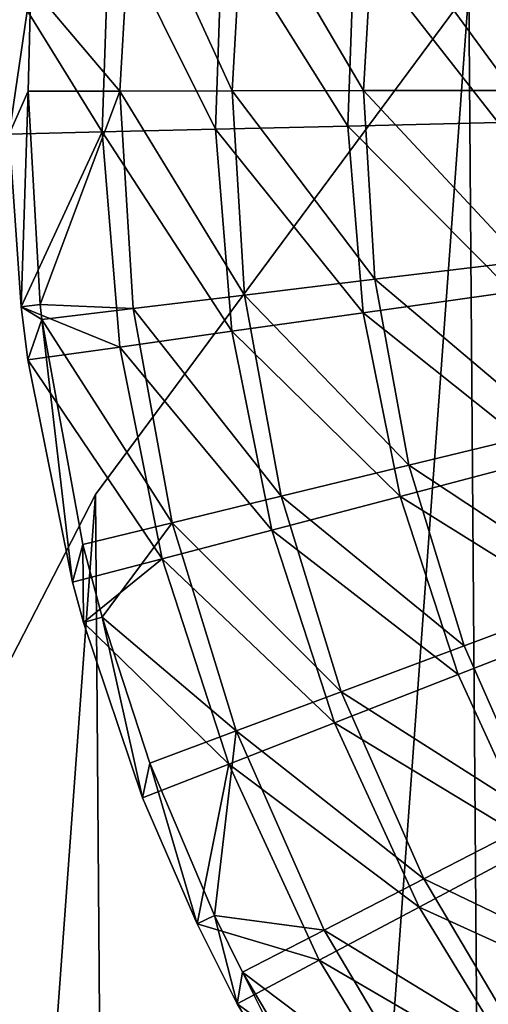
# Model space of a CAD drawing. Header units: millimetres. Extents: x 45 to 395, y 46 to 411.
# Tile 240 of 256: x 69 to 87, y 301 to 339. Entities that reach past the tile are written whole.
import ezdxf

# ---------------------------------------------------------------- set-up
doc = ezdxf.new("R2010")
doc.units = ezdxf.units.MM
doc.header["$LTSCALE"] = 25.4
doc.layers.get('0').update_dxf_attribs({"true_color": 0xff5454})

# ---------------------------------------------------------------- blocks, each defined once
blk = doc.blocks.new('HERMANOS-III-8030.STL')
at = {"color": 250, "true_color": 0x262626}
mesh = blk.add_polyface(dxfattribs=at)
corners = [(53.441, 275.985, 1288.078), (49.934, 227.99, 1288.078), (49.75, 252.129, 1288.078), (53.988, 204.192, 1288.078), (60.911, 298.94, 1288.078), (61.807, 181.354, 1288.078), (71.966, 320.4, 1288.078), (73.188, 160.065, 1288.078), (86.32, 339.809, 1288.078), (87.836, 140.878, 1288.078), (103.602, 356.663, 1288.078), (105.373, 124.288, 1288.078), (123.364, 370.527, 1288.078), (125.344, 110.727, 1288.078), (138.907, 336.004, 1288.078), (145.093, 381.042, 1288.078), (139.522, 338.368, 1288.078), (141.236, 340.109, 1288.078), (143.591, 340.759, 1288.078), (145.956, 340.145, 1288.078), (168.228, 387.934, 1288.078), (147.697, 338.431, 1288.078), (148.347, 336.076, 1288.078), (149.149, 147.911, 1288.078), (149.799, 145.556, 1288.078), (141.298, 331.934, 1288.078), (140.359, 145.484, 1288.078), (139.558, 333.649, 1288.078), (140.974, 147.848, 1288.078), (142.688, 149.589, 1288.078), (143.663, 331.32, 1288.078), (145.043, 150.239, 1288.078), (146.018, 331.97, 1288.078), (147.408, 149.625, 1288.078), (147.733, 333.711, 1288.078), (196.852, 241.18, 1288.078), (218.567, 92.435, 1288.078), (194.454, 91.279, 1288.078), (197.196, 239.932, 1288.078), (198.118, 239.024, 1288.078), (199.371, 238.699, 1288.078), (200.618, 239.043, 1288.078), (201.526, 239.965, 1288.078), (201.852, 241.218, 1288.078), (216.297, 390.239, 1288.078), (239.985, 385.59, 1288.078), (242.181, 97.443, 1288.078), (262.621, 377.203, 1288.078), (264.687, 106.175, 1288.078), (283.618, 365.292, 1288.078), (285.5, 118.404, 1288.078), (302.433, 350.168, 1288.078), (304.082, 133.814, 1288.078), (304.629, 242.001, 1288.078), (318.578, 332.222, 1288.078), (305.243, 244.366, 1288.078), (306.957, 246.107, 1288.078), (309.312, 246.757, 1288.078), (311.677, 246.143, 1288.078), (313.418, 244.428, 1288.078), (314.068, 242.073, 1288.078), (319.951, 152.004, 1288.078), (305.279, 239.646, 1288.078), (307.02, 237.932, 1288.078), (309.384, 237.317, 1288.078), (311.74, 237.968, 1288.078), (313.454, 239.709, 1288.078), (331.635, 311.918, 1288.078), (332.698, 172.505, 1288.078), (341.266, 289.782, 1288.078), (341.99, 194.785, 1288.078), (347.221, 266.388, 1288.078), (347.588, 218.266, 1288.078), (349.347, 242.342, 1288.078), (147.232, 100.545, 1288.078), (141.01, 143.128, 1288.078), (142.751, 141.414, 1288.078), (145.115, 140.8, 1288.078), (147.47, 141.45, 1288.078), (170.469, 94.006, 1288.078), (149.185, 143.191, 1288.078), (192.169, 391.027, 1288.078), (197.177, 242.432, 1288.078), (198.085, 243.354, 1288.078), (199.333, 243.699, 1288.078), (200.585, 243.373, 1288.078), (201.507, 242.465, 1288.078)]
mesh.append_faces([[corners[k] for k in face] for face in [(0, 1, 2), (72, 71, 73)]], dxfattribs={"vtx0": -1, "color": 250})
mesh.append_faces([[corners[k] for k in face] for face in [(1, 0, 3), (3, 4, 5), (5, 6, 7), (7, 8, 9), (9, 10, 11), (11, 12, 13), (14, 15, 16), (16, 15, 17), (17, 15, 18), (18, 15, 19), (19, 20, 21), (21, 20, 22), (23, 20, 24), (25, 26, 27), (26, 25, 28), (28, 25, 29), (29, 30, 31), (31, 32, 33), (33, 34, 23), (36, 45, 46), (46, 47, 48), (48, 49, 50), (50, 51, 52), (53, 54, 55), (55, 54, 56), (56, 54, 57), (57, 54, 58), (58, 54, 59), (59, 54, 60), (61, 67, 68), (68, 69, 70), (70, 71, 72), (13, 26, 74), (74, 78, 79), (79, 81, 37), (35, 44, 82), (82, 44, 83), (83, 44, 84), (84, 44, 85), (85, 44, 86), (86, 44, 43)]], dxfattribs={"vtx0": -1, "vtx1": -1, "color": 250})
mesh.append_faces([[corners[k] for k in face] for face in [(13, 12, 14), (22, 20, 23), (36, 43, 44), (52, 51, 53), (61, 60, 54), (26, 13, 14), (79, 24, 20), (37, 81, 35)]], dxfattribs={"vtx0": -1, "vtx1": -1, "vtx2": -1, "color": 250})
mesh.append_faces([[corners[k] for k in face] for face in [(3, 0, 4), (5, 4, 6), (7, 6, 8), (9, 8, 10), (11, 10, 12), (14, 12, 15), (19, 15, 20), (29, 25, 30), (31, 30, 32), (33, 32, 34), (23, 34, 22), (35, 36, 37), (36, 35, 38), (36, 38, 39), (36, 39, 40), (36, 40, 41), (36, 41, 42), (36, 42, 43), (36, 44, 45), (46, 45, 47), (48, 47, 49), (50, 49, 51), (53, 51, 54), (53, 61, 52), (61, 53, 62), (61, 62, 63), (61, 63, 64), (61, 64, 65), (61, 65, 66), (61, 66, 60), (61, 54, 67), (68, 67, 69), (70, 69, 71), (26, 14, 27), (74, 26, 75), (74, 75, 76), (74, 76, 77), (74, 77, 78), (79, 78, 80), (79, 80, 24), (79, 20, 81), (35, 81, 44)]], dxfattribs={"vtx0": -1, "vtx2": -1, "color": 250})
mesh = blk.add_polyface(dxfattribs=at)
corners = [(140.359, 145.484, 1288.878), (141.298, 331.934, 1288.878), (139.558, 333.649, 1288.878), (140.974, 147.848, 1288.878), (142.688, 149.589, 1288.878), (143.663, 331.32, 1288.878), (145.043, 150.239, 1288.878), (146.018, 331.97, 1288.878), (147.408, 149.625, 1288.878), (147.733, 333.711, 1288.878), (149.149, 147.911, 1288.878), (148.347, 336.076, 1288.878), (319.951, 152.004, 1288.878), (304.629, 242.001, 1288.878), (304.082, 133.814, 1288.878), (305.279, 239.646, 1288.878), (307.02, 237.932, 1288.878), (309.384, 237.317, 1288.878), (311.74, 237.968, 1288.878), (313.454, 239.709, 1288.878), (314.068, 242.073, 1288.878), (318.578, 332.222, 1288.878), (331.635, 311.918, 1288.878), (332.698, 172.505, 1288.878), (341.266, 289.782, 1288.878), (341.99, 194.785, 1288.878), (347.221, 266.388, 1288.878), (347.588, 218.266, 1288.878), (349.347, 242.342, 1288.878), (218.567, 92.435, 1288.878), (196.852, 241.18, 1288.878), (194.454, 91.279, 1288.878), (197.196, 239.932, 1288.878), (198.118, 239.024, 1288.878), (199.371, 238.699, 1288.878), (200.618, 239.043, 1288.878), (201.526, 239.965, 1288.878), (201.852, 241.218, 1288.878), (216.297, 390.239, 1288.878), (239.985, 385.59, 1288.878), (242.181, 97.443, 1288.878), (262.621, 377.203, 1288.878), (264.687, 106.175, 1288.878), (283.618, 365.292, 1288.878), (285.5, 118.404, 1288.878), (302.433, 350.168, 1288.878), (305.243, 244.366, 1288.878), (306.957, 246.107, 1288.878), (309.312, 246.757, 1288.878), (311.677, 246.143, 1288.878), (313.418, 244.428, 1288.878), (125.344, 110.727, 1288.878), (138.907, 336.004, 1288.878), (147.232, 100.545, 1288.878), (141.01, 143.128, 1288.878), (142.751, 141.414, 1288.878), (145.115, 140.8, 1288.878), (147.47, 141.45, 1288.878), (170.469, 94.006, 1288.878), (149.185, 143.191, 1288.878), (149.799, 145.556, 1288.878), (168.228, 387.934, 1288.878), (192.169, 391.027, 1288.878), (197.177, 242.432, 1288.878), (198.085, 243.354, 1288.878), (199.333, 243.699, 1288.878), (200.585, 243.373, 1288.878), (201.507, 242.465, 1288.878), (49.934, 227.99, 1288.878), (53.441, 275.985, 1288.878), (49.75, 252.129, 1288.878), (53.988, 204.192, 1288.878), (60.911, 298.94, 1288.878), (61.807, 181.354, 1288.878), (71.966, 320.4, 1288.878), (73.188, 160.065, 1288.878), (86.32, 339.809, 1288.878), (87.836, 140.878, 1288.878), (103.602, 356.663, 1288.878), (105.373, 124.288, 1288.878), (123.364, 370.527, 1288.878), (145.093, 381.042, 1288.878), (139.522, 338.368, 1288.878), (141.236, 340.109, 1288.878), (143.591, 340.759, 1288.878), (145.956, 340.145, 1288.878), (147.697, 338.431, 1288.878)]
mesh.append_faces([[corners[k] for k in face] for face in [(26, 27, 28), (68, 69, 70)]], dxfattribs={"vtx0": -1, "color": 250})
mesh.append_faces([[corners[k] for k in face] for face in [(1, 4, 5), (5, 6, 7), (7, 8, 9), (9, 10, 11), (12, 13, 14), (13, 12, 15), (15, 12, 16), (16, 12, 17), (17, 12, 18), (18, 12, 19), (19, 12, 20), (21, 12, 22), (22, 23, 24), (24, 25, 26), (29, 30, 31), (30, 29, 32), (32, 29, 33), (33, 29, 34), (34, 29, 35), (35, 29, 36), (36, 29, 37), (38, 29, 39), (39, 40, 41), (41, 42, 43), (43, 44, 45), (45, 13, 21), (52, 0, 2), (0, 53, 54), (54, 53, 55), (55, 53, 56), (56, 53, 57), (57, 58, 59), (59, 58, 60), (61, 58, 62), (62, 30, 38), (69, 71, 72), (72, 73, 74), (74, 75, 76), (76, 77, 78), (78, 79, 80), (80, 52, 81), (81, 85, 61)]], dxfattribs={"vtx0": -1, "vtx1": -1, "color": 250})
mesh.append_faces([[corners[k] for k in face] for face in [(20, 12, 21), (37, 29, 38), (45, 14, 13), (51, 0, 52), (60, 58, 61), (62, 31, 30), (80, 51, 52), (61, 11, 10)]], dxfattribs={"vtx0": -1, "vtx1": -1, "vtx2": -1, "color": 250})
mesh.append_faces([[corners[k] for k in face] for face in [(0, 1, 2), (1, 0, 3), (1, 3, 4), (5, 4, 6), (7, 6, 8), (9, 8, 10), (22, 12, 23), (24, 23, 25), (26, 25, 27), (39, 29, 40), (41, 40, 42), (43, 42, 44), (45, 44, 14), (21, 13, 46), (21, 46, 47), (21, 47, 48), (21, 48, 49), (21, 49, 50), (21, 50, 20), (0, 51, 53), (57, 53, 58), (62, 58, 31), (38, 30, 63), (38, 63, 64), (38, 64, 65), (38, 65, 66), (38, 66, 67), (38, 67, 37), (69, 68, 71), (72, 71, 73), (74, 73, 75), (76, 75, 77), (78, 77, 79), (80, 79, 51), (81, 52, 82), (81, 82, 83), (81, 83, 84), (81, 84, 85), (61, 85, 86), (61, 86, 11), (61, 10, 60)]], dxfattribs={"vtx0": -1, "vtx2": -1, "color": 250})
mesh = blk.add_polyface(dxfattribs=at)
corners = [(77.984, 271.113, 1288.878), (74.757, 231.141, 1288.878), (74.757, 251.257, 1288.878), (77.984, 211.284, 1288.878), (84.354, 290.195, 1288.878), (84.354, 192.203, 1288.878), (93.703, 308.007, 1288.878), (93.703, 174.391, 1288.878), (105.788, 324.089, 1288.878), (105.788, 158.308, 1288.878), (120.296, 338.024, 1288.878), (120.296, 144.373, 1288.878), (136.852, 349.452, 1288.878), (136.852, 132.946, 1288.878), (155.026, 358.076, 1288.878), (155.026, 124.322, 1288.878), (174.348, 363.673, 1288.878), (174.348, 118.725, 1288.878), (194.318, 366.097, 1288.878), (194.318, 116.3, 1288.878), (214.419, 365.287, 1288.878), (214.419, 117.11, 1288.878), (234.129, 361.264, 1288.878), (234.129, 121.134, 1288.878), (252.938, 354.13, 1288.878), (252.938, 128.268, 1288.878), (270.36, 344.072, 1288.878), (270.36, 138.326, 1288.878), (285.942, 331.349, 1288.878), (285.942, 151.049, 1288.878), (299.282, 316.292, 1288.878), (299.282, 166.106, 1288.878), (310.034, 299.289, 1288.878), (310.034, 183.108, 1288.878), (317.919, 280.782, 1288.878), (317.919, 201.615, 1288.878), (322.733, 261.25, 1288.878), (322.733, 221.147, 1288.878), (324.352, 241.199, 1288.878)]
mesh.append_faces([[corners[k] for k in face] for face in [(0, 1, 2), (37, 36, 38)]], dxfattribs={"vtx0": -1, "color": 250})
mesh.append_faces([[corners[k] for k in face] for face in [(1, 0, 3), (3, 4, 5), (5, 6, 7), (7, 8, 9), (9, 10, 11), (11, 12, 13), (13, 14, 15), (15, 16, 17), (17, 18, 19), (19, 20, 21), (21, 22, 23), (23, 24, 25), (25, 26, 27), (27, 28, 29), (29, 30, 31), (31, 32, 33), (33, 34, 35), (35, 36, 37)]], dxfattribs={"vtx0": -1, "vtx1": -1, "color": 250})
mesh.append_faces([[corners[k] for k in face] for face in [(3, 0, 4), (5, 4, 6), (7, 6, 8), (9, 8, 10), (11, 10, 12), (13, 12, 14), (15, 14, 16), (17, 16, 18), (19, 18, 20), (21, 20, 22), (23, 22, 24), (25, 24, 26), (27, 26, 28), (29, 28, 30), (31, 30, 32), (33, 32, 34), (35, 34, 36)]], dxfattribs={"vtx0": -1, "vtx2": -1, "color": 250})
mesh = blk.add_polyface(dxfattribs=at)
corners = [(76.551, 231.285, 1308.878), (76.551, 251.112, 1308.878), (76.152, 241.199, 1308.878), (77.747, 221.436, 1308.878), (77.747, 260.961, 1308.878), (79.732, 211.715, 1308.878), (79.732, 270.683, 1308.878), (82.492, 202.185, 1308.878), (82.492, 280.212, 1308.878), (86.01, 192.909, 1308.878), (86.01, 289.489, 1308.878), (90.263, 183.945, 1308.878), (90.263, 298.453, 1308.878), (95.224, 175.353, 1308.878), (95.224, 307.045, 1308.878), (100.86, 167.187, 1308.878), (100.86, 315.21, 1308.878), (107.135, 159.502, 1308.878), (107.135, 322.896, 1308.878), (114.008, 152.347, 1308.878), (114.008, 330.051, 1308.878), (121.434, 145.768, 1308.878), (121.434, 336.63, 1308.878), (129.366, 139.807, 1308.878), (129.366, 342.59, 1308.878), (137.752, 134.504, 1308.878), (137.752, 347.893, 1308.878), (146.537, 129.894, 1308.878), (146.537, 352.504, 1308.878), (155.664, 126.005, 1308.878), (155.664, 356.393, 1308.878), (165.075, 122.863, 1308.878), (165.075, 359.535, 1308.878), (174.708, 120.489, 1308.878), (174.708, 361.909, 1308.878), (184.502, 118.897, 1308.878), (184.502, 363.501, 1308.878), (194.391, 118.099, 1308.878), (194.391, 364.299, 1308.878), (204.312, 118.099, 1308.878), (204.312, 364.299, 1308.878), (214.202, 118.897, 1308.878), (214.202, 363.501, 1308.878), (223.995, 120.489, 1308.878), (223.995, 361.909, 1308.878), (233.628, 122.863, 1308.878), (233.628, 359.535, 1308.878), (243.039, 126.005, 1308.878), (243.039, 356.393, 1308.878), (252.167, 129.894, 1308.878), (252.167, 352.504, 1308.878), (260.952, 134.504, 1308.878), (260.952, 347.893, 1308.878), (269.337, 139.807, 1308.878), (269.337, 342.59, 1308.878), (277.269, 145.768, 1308.878), (277.269, 336.63, 1308.878), (284.695, 152.347, 1308.878), (284.695, 330.051, 1308.878), (291.568, 159.502, 1308.878), (291.568, 322.896, 1308.878), (297.843, 167.187, 1308.878), (297.843, 315.21, 1308.878), (303.479, 175.353, 1308.878), (303.479, 307.045, 1308.878), (308.44, 183.945, 1308.878), (308.44, 298.453, 1308.878), (312.693, 192.909, 1308.878), (312.693, 289.489, 1308.878), (316.211, 202.185, 1308.878), (316.211, 280.212, 1308.878), (318.972, 211.715, 1308.878), (318.972, 270.683, 1308.878), (320.956, 221.436, 1308.878), (320.956, 260.961, 1308.878), (322.152, 231.285, 1308.878), (322.152, 251.112, 1308.878), (322.552, 241.199, 1308.878)]
mesh.append_faces([[corners[k] for k in face] for face in [(0, 1, 2), (76, 75, 77)]], dxfattribs={"vtx0": -1, "color": 250})
mesh.append_faces([[corners[k] for k in face] for face in [(1, 3, 4), (4, 5, 6), (6, 7, 8), (8, 9, 10), (10, 11, 12), (12, 13, 14), (14, 15, 16), (16, 17, 18), (18, 19, 20), (20, 21, 22), (22, 23, 24), (24, 25, 26), (26, 27, 28), (28, 29, 30), (30, 31, 32), (32, 33, 34), (34, 35, 36), (36, 37, 38), (38, 39, 40), (40, 41, 42), (42, 43, 44), (44, 45, 46), (46, 47, 48), (48, 49, 50), (50, 51, 52), (52, 53, 54), (54, 55, 56), (56, 57, 58), (58, 59, 60), (60, 61, 62), (62, 63, 64), (64, 65, 66), (66, 67, 68), (68, 69, 70), (70, 71, 72), (72, 73, 74), (74, 75, 76)]], dxfattribs={"vtx0": -1, "vtx1": -1, "color": 250})
mesh.append_faces([[corners[k] for k in face] for face in [(1, 0, 3), (4, 3, 5), (6, 5, 7), (8, 7, 9), (10, 9, 11), (12, 11, 13), (14, 13, 15), (16, 15, 17), (18, 17, 19), (20, 19, 21), (22, 21, 23), (24, 23, 25), (26, 25, 27), (28, 27, 29), (30, 29, 31), (32, 31, 33), (34, 33, 35), (36, 35, 37), (38, 37, 39), (40, 39, 41), (42, 41, 43), (44, 43, 45), (46, 45, 47), (48, 47, 49), (50, 49, 51), (52, 51, 53), (54, 53, 55), (56, 55, 57), (58, 57, 59), (60, 59, 61), (62, 61, 63), (64, 63, 65), (66, 65, 67), (68, 67, 69), (70, 69, 71), (72, 71, 73), (74, 73, 75)]], dxfattribs={"vtx0": -1, "vtx2": -1, "color": 250})
mesh = blk.add_polyface(dxfattribs=at)
corners = [(73.387, 344.293, 371.539), (72.904, 335.927, 371.539), (69.474, 339.974, 363.908)]
mesh.append_faces([[corners[k] for k in face] for face in [(0, 1, 2)]], dxfattribs={"color": 250})
mesh = blk.add_polyface(dxfattribs=at)
corners = [(73.387, 344.293, 371.539), (77.22, 335.934, 378.756), (72.904, 335.927, 371.539), (77.674, 343.789, 378.756)]
mesh.append_faces([[corners[k] for k in face] for face in [(0, 1, 2), (1, 0, 3)]], dxfattribs={"vtx0": -1, "color": 250})
mesh = blk.add_polyface(dxfattribs=at)
corners = [(77.674, 343.789, 378.756), (82.27, 335.942, 385.48), (77.22, 335.934, 378.756), (82.689, 343.2, 385.48)]
mesh.append_faces([[corners[k] for k in face] for face in [(0, 1, 2), (1, 0, 3)]], dxfattribs={"vtx0": -1, "color": 250})
mesh = blk.add_polyface(dxfattribs=at)
corners = [(82.689, 343.2, 385.48), (87.997, 335.951, 391.637), (82.27, 335.942, 385.48), (88.377, 342.531, 391.637)]
mesh.append_faces([[corners[k] for k in face] for face in [(0, 1, 2), (1, 0, 3)]], dxfattribs={"vtx0": -1, "color": 250})
mesh = blk.add_polyface(dxfattribs=at)
corners = [(72.504, 342.66, 371.913), (68.732, 340.013, 364.206), (72.217, 334.358, 371.913)]
mesh.append_faces([[corners[k] for k in face] for face in [(0, 1, 2)]], dxfattribs={"color": 250})
mesh = blk.add_polyface(dxfattribs=at)
corners = [(76.574, 334.461, 379.202), (72.504, 342.66, 371.913), (72.217, 334.358, 371.913), (76.845, 342.256, 379.202)]
mesh.append_faces([[corners[k] for k in face] for face in [(0, 1, 2), (1, 0, 3)]], dxfattribs={"vtx0": -1, "color": 250})
mesh = blk.add_polyface(dxfattribs=at)
corners = [(81.673, 334.581, 385.993), (76.845, 342.256, 379.202), (76.574, 334.461, 379.202), (81.923, 341.783, 385.993)]
mesh.append_faces([[corners[k] for k in face] for face in [(0, 1, 2), (1, 0, 3)]], dxfattribs={"vtx0": -1, "color": 250})
mesh = blk.add_polyface(dxfattribs=at)
corners = [(87.456, 334.717, 392.212), (81.923, 341.783, 385.993), (81.673, 334.581, 385.993), (87.683, 341.247, 392.212)]
mesh.append_faces([[corners[k] for k in face] for face in [(0, 1, 2), (1, 0, 3)]], dxfattribs={"vtx0": -1, "color": 250})
mesh = blk.add_polyface(dxfattribs=at)
corners = [(69.474, 339.974, 363.908), (68.648, 334.274, 364.206), (68.732, 340.013, 364.206)]
mesh.append_faces([[corners[k] for k in face] for face in [(0, 1, 2)]], dxfattribs={"color": 250})
mesh = blk.add_polyface(dxfattribs=at)
corners = [(68.732, 340.013, 364.206), (68.648, 334.274, 364.206), (72.217, 334.358, 371.913)]
mesh.append_faces([[corners[k] for k in face] for face in [(0, 1, 2)]], dxfattribs={"color": 250})
mesh = blk.add_polyface(dxfattribs=at)
corners = [(69.474, 339.974, 363.908), (69.37, 335.921, 363.908), (68.648, 334.274, 364.206)]
mesh.append_faces([[corners[k] for k in face] for face in [(0, 1, 2)]], dxfattribs={"color": 250})
mesh = blk.add_polyface(dxfattribs=at)
corners = [(69.474, 339.974, 363.908), (72.904, 335.927, 371.539), (69.37, 335.921, 363.908)]
mesh.append_faces([[corners[k] for k in face] for face in [(0, 1, 2)]], dxfattribs={"color": 250})
mesh = blk.add_polyface(dxfattribs=at)
corners = [(86.32, 339.809, 1288.878), (71.966, 320.4, 1288.078), (71.966, 320.4, 1288.878), (86.32, 339.809, 1288.078)]
mesh.append_faces([[corners[k] for k in face] for face in [(0, 1, 2), (1, 0, 3)]], dxfattribs={"vtx0": -1, "color": 250})
mesh = blk.add_polyface(dxfattribs=at)
corners = [(69.37, 335.921, 363.908), (69.1, 327.632, 364.206), (68.648, 334.274, 364.206)]
mesh.append_faces([[corners[k] for k in face] for face in [(0, 1, 2)]], dxfattribs={"color": 250})
mesh = blk.add_polyface(dxfattribs=at)
corners = [(69.838, 327.715, 363.908), (69.1, 327.632, 364.206), (69.37, 335.921, 363.908)]
mesh.append_faces([[corners[k] for k in face] for face in [(0, 1, 2)]], dxfattribs={"color": 250})
mesh = blk.add_polyface(dxfattribs=at)
corners = [(72.904, 335.927, 371.539), (69.838, 327.715, 363.908), (69.37, 335.921, 363.908)]
mesh.append_faces([[corners[k] for k in face] for face in [(0, 1, 2)]], dxfattribs={"color": 250})
mesh = blk.add_polyface(dxfattribs=at)
corners = [(72.904, 335.927, 371.539), (73.414, 327.563, 371.539), (69.838, 327.715, 363.908)]
mesh.append_faces([[corners[k] for k in face] for face in [(0, 1, 2)]], dxfattribs={"color": 250})
mesh = blk.add_polyface(dxfattribs=at)
corners = [(72.904, 335.927, 371.539), (77.699, 328.081, 378.756), (73.414, 327.563, 371.539), (77.22, 335.934, 378.756)]
mesh.append_faces([[corners[k] for k in face] for face in [(0, 1, 2), (1, 0, 3)]], dxfattribs={"vtx0": -1, "color": 250})
mesh = blk.add_polyface(dxfattribs=at)
corners = [(77.22, 335.934, 378.756), (82.712, 328.686, 385.48), (77.699, 328.081, 378.756), (82.27, 335.942, 385.48)]
mesh.append_faces([[corners[k] for k in face] for face in [(0, 1, 2), (1, 0, 3)]], dxfattribs={"vtx0": -1, "color": 250})
mesh = blk.add_polyface(dxfattribs=at)
corners = [(82.27, 335.942, 385.48), (88.398, 329.372, 391.637), (82.712, 328.686, 385.48), (87.997, 335.951, 391.637)]
mesh.append_faces([[corners[k] for k in face] for face in [(0, 1, 2), (1, 0, 3)]], dxfattribs={"vtx0": -1, "color": 250})
mesh = blk.add_polyface(dxfattribs=at)
corners = [(82.261, 327.398, 385.993), (76.574, 334.461, 379.202), (77.211, 326.687, 379.202), (81.673, 334.581, 385.993)]
mesh.append_faces([[corners[k] for k in face] for face in [(0, 1, 2), (1, 0, 3)]], dxfattribs={"vtx0": -1, "color": 250})
mesh = blk.add_polyface(dxfattribs=at)
corners = [(87.99, 328.205, 392.212), (81.673, 334.581, 385.993), (82.261, 327.398, 385.993), (87.456, 334.717, 392.212)]
mesh.append_faces([[corners[k] for k in face] for face in [(0, 1, 2), (1, 0, 3)]], dxfattribs={"vtx0": -1, "color": 250})
mesh = blk.add_polyface(dxfattribs=at)
corners = [(72.217, 334.358, 371.913), (68.648, 334.274, 364.206), (69.1, 327.632, 364.206)]
mesh.append_faces([[corners[k] for k in face] for face in [(0, 1, 2)]], dxfattribs={"color": 250})
mesh = blk.add_polyface(dxfattribs=at)
corners = [(72.217, 334.358, 371.913), (69.1, 327.632, 364.206), (72.895, 326.079, 371.913)]
mesh.append_faces([[corners[k] for k in face] for face in [(0, 1, 2)]], dxfattribs={"color": 250})
mesh = blk.add_polyface(dxfattribs=at)
corners = [(77.211, 326.687, 379.202), (72.217, 334.358, 371.913), (72.895, 326.079, 371.913), (76.574, 334.461, 379.202)]
mesh.append_faces([[corners[k] for k in face] for face in [(0, 1, 2), (1, 0, 3)]], dxfattribs={"vtx0": -1, "color": 250})
mesh = blk.add_polyface(dxfattribs=at)
corners = [(82.712, 328.686, 385.48), (89.574, 322.887, 391.637), (84.009, 321.533, 385.48), (88.398, 329.372, 391.637)]
mesh.append_faces([[corners[k] for k in face] for face in [(0, 1, 2), (1, 0, 3)]], dxfattribs={"vtx0": -1, "color": 250})
mesh = blk.add_polyface(dxfattribs=at)
corners = [(77.699, 328.081, 378.756), (84.009, 321.533, 385.48), (79.103, 320.339, 378.756), (82.712, 328.686, 385.48)]
mesh.append_faces([[corners[k] for k in face] for face in [(0, 1, 2), (1, 0, 3)]], dxfattribs={"vtx0": -1, "color": 250})
mesh = blk.add_polyface(dxfattribs=at)
corners = [(73.414, 327.563, 371.539), (79.103, 320.339, 378.756), (74.909, 319.318, 371.539), (77.699, 328.081, 378.756)]
mesh.append_faces([[corners[k] for k in face] for face in [(0, 1, 2), (1, 0, 3)]], dxfattribs={"vtx0": -1, "color": 250})
mesh = blk.add_polyface(dxfattribs=at)
corners = [(89.275, 321.799, 392.212), (82.261, 327.398, 385.993), (83.68, 320.332, 385.993), (87.99, 328.205, 392.212)]
mesh.append_faces([[corners[k] for k in face] for face in [(0, 1, 2), (1, 0, 3)]], dxfattribs={"vtx0": -1, "color": 250})
mesh = blk.add_polyface(dxfattribs=at)
corners = [(69.905, 327.14, 363.908), (69.1, 327.632, 364.206), (69.838, 327.715, 363.908)]
mesh.append_faces([[corners[k] for k in face] for face in [(0, 1, 2)]], dxfattribs={"color": 250})
mesh = blk.add_polyface(dxfattribs=at)
corners = [(69.838, 327.715, 363.908), (73.414, 327.563, 371.539), (69.905, 327.14, 363.908)]
mesh.append_faces([[corners[k] for k in face] for face in [(0, 1, 2)]], dxfattribs={"color": 250})
mesh = blk.add_polyface(dxfattribs=at)
corners = [(69.905, 327.14, 363.908), (69.36, 325.581, 364.206), (69.1, 327.632, 364.206)]
mesh.append_faces([[corners[k] for k in face] for face in [(0, 1, 2)]], dxfattribs={"color": 250})
mesh = blk.add_polyface(dxfattribs=at)
corners = [(69.1, 327.632, 364.206), (69.36, 325.581, 364.206), (72.895, 326.079, 371.913)]
mesh.append_faces([[corners[k] for k in face] for face in [(0, 1, 2)]], dxfattribs={"color": 250})
mesh = blk.add_polyface(dxfattribs=at)
corners = [(69.905, 327.14, 363.908), (74.909, 319.318, 371.539), (71.475, 318.483, 363.908), (73.414, 327.563, 371.539)]
mesh.append_faces([[corners[k] for k in face] for face in [(0, 1, 2), (1, 0, 3)]], dxfattribs={"vtx0": -1, "color": 250})
mesh = blk.add_polyface(dxfattribs=at)
corners = [(83.68, 320.332, 385.993), (77.211, 326.687, 379.202), (78.746, 319.04, 379.202), (82.261, 327.398, 385.993)]
mesh.append_faces([[corners[k] for k in face] for face in [(0, 1, 2), (1, 0, 3)]], dxfattribs={"vtx0": -1, "color": 250})
mesh = blk.add_polyface(dxfattribs=at)
corners = [(71.076, 317.03, 364.206), (69.36, 325.581, 364.206), (69.905, 327.14, 363.908)]
mesh.append_faces([[corners[k] for k in face] for face in [(0, 1, 2)]], dxfattribs={"color": 250})
mesh = blk.add_polyface(dxfattribs=at)
corners = [(71.475, 318.483, 363.908), (71.076, 317.03, 364.206), (69.905, 327.14, 363.908)]
mesh.append_faces([[corners[k] for k in face] for face in [(0, 1, 2)]], dxfattribs={"color": 250})
mesh = blk.add_polyface(dxfattribs=at)
corners = [(78.746, 319.04, 379.202), (72.895, 326.079, 371.913), (74.529, 317.935, 371.913), (77.211, 326.687, 379.202)]
mesh.append_faces([[corners[k] for k in face] for face in [(0, 1, 2), (1, 0, 3)]], dxfattribs={"vtx0": -1, "color": 250})
mesh = blk.add_polyface(dxfattribs=at)
corners = [(74.529, 317.935, 371.913), (69.36, 325.581, 364.206), (71.076, 317.03, 364.206), (72.895, 326.079, 371.913)]
mesh.append_faces([[corners[k] for k in face] for face in [(0, 1, 2), (1, 0, 3)]], dxfattribs={"vtx0": -1, "color": 250})
mesh = blk.add_polyface(dxfattribs=at)
corners = [(84.009, 321.533, 385.48), (91.509, 316.586, 391.637), (86.143, 314.583, 385.48), (89.574, 322.887, 391.637)]
mesh.append_faces([[corners[k] for k in face] for face in [(0, 1, 2), (1, 0, 3)]], dxfattribs={"vtx0": -1, "color": 250})
mesh = blk.add_polyface(dxfattribs=at)
corners = [(91.296, 315.585, 392.212), (83.68, 320.332, 385.993), (85.908, 313.479, 385.993), (89.275, 321.799, 392.212)]
mesh.append_faces([[corners[k] for k in face] for face in [(0, 1, 2), (1, 0, 3)]], dxfattribs={"vtx0": -1, "color": 250})
mesh = blk.add_polyface(dxfattribs=at)
corners = [(79.103, 320.339, 378.756), (86.143, 314.583, 385.48), (81.413, 312.818, 378.756), (84.009, 321.533, 385.48)]
mesh.append_faces([[corners[k] for k in face] for face in [(0, 1, 2), (1, 0, 3)]], dxfattribs={"vtx0": -1, "color": 250})
mesh = blk.add_polyface(dxfattribs=at)
corners = [(71.966, 320.4, 1288.878), (60.911, 298.94, 1288.078), (60.911, 298.94, 1288.878), (71.966, 320.4, 1288.078)]
mesh.append_faces([[corners[k] for k in face] for face in [(0, 1, 2), (1, 0, 3)]], dxfattribs={"vtx0": -1, "color": 250})
mesh = blk.add_polyface(dxfattribs=at)
corners = [(74.909, 319.318, 371.539), (81.413, 312.818, 378.756), (77.369, 311.308, 371.539), (79.103, 320.339, 378.756)]
mesh.append_faces([[corners[k] for k in face] for face in [(0, 1, 2), (1, 0, 3)]], dxfattribs={"vtx0": -1, "color": 250})
mesh = blk.add_polyface(dxfattribs=at)
corners = [(85.908, 313.479, 385.993), (78.746, 319.04, 379.202), (81.158, 311.622, 379.202), (83.68, 320.332, 385.993)]
mesh.append_faces([[corners[k] for k in face] for face in [(0, 1, 2), (1, 0, 3)]], dxfattribs={"vtx0": -1, "color": 250})
mesh = blk.add_polyface(dxfattribs=at)
corners = [(74.909, 319.318, 371.539), (72.214, 315.683, 363.908), (71.475, 318.483, 363.908)]
mesh.append_faces([[corners[k] for k in face] for face in [(0, 1, 2)]], dxfattribs={"color": 250})
mesh = blk.add_polyface(dxfattribs=at)
corners = [(74.909, 319.318, 371.539), (77.369, 311.308, 371.539), (72.214, 315.683, 363.908)]
mesh.append_faces([[corners[k] for k in face] for face in [(0, 1, 2)]], dxfattribs={"color": 250})
mesh = blk.add_polyface(dxfattribs=at)
corners = [(81.158, 311.622, 379.202), (74.529, 317.935, 371.913), (77.098, 310.036, 371.913), (78.746, 319.04, 379.202)]
mesh.append_faces([[corners[k] for k in face] for face in [(0, 1, 2), (1, 0, 3)]], dxfattribs={"vtx0": -1, "color": 250})
mesh = blk.add_polyface(dxfattribs=at)
corners = [(71.5, 315.48, 364.206), (71.076, 317.03, 364.206), (71.475, 318.483, 363.908)]
mesh.append_faces([[corners[k] for k in face] for face in [(0, 1, 2)]], dxfattribs={"color": 250})
mesh = blk.add_polyface(dxfattribs=at)
corners = [(72.214, 315.683, 363.908), (71.5, 315.48, 364.206), (71.475, 318.483, 363.908)]
mesh.append_faces([[corners[k] for k in face] for face in [(0, 1, 2)]], dxfattribs={"color": 250})
mesh = blk.add_polyface(dxfattribs=at)
corners = [(74.529, 317.935, 371.913), (71.076, 317.03, 364.206), (71.5, 315.48, 364.206)]
mesh.append_faces([[corners[k] for k in face] for face in [(0, 1, 2)]], dxfattribs={"color": 250})
mesh = blk.add_polyface(dxfattribs=at)
corners = [(74.529, 317.935, 371.913), (71.5, 315.48, 364.206), (77.098, 310.036, 371.913)]
mesh.append_faces([[corners[k] for k in face] for face in [(0, 1, 2)]], dxfattribs={"color": 250})
mesh = blk.add_polyface(dxfattribs=at)
corners = [(91.509, 316.586, 391.637), (89.085, 307.935, 385.48), (86.143, 314.583, 385.48), (94.176, 310.559, 391.637)]
mesh.append_faces([[corners[k] for k in face] for face in [(0, 1, 2), (1, 0, 3)]], dxfattribs={"vtx0": -1, "color": 250})
mesh = blk.add_polyface(dxfattribs=at)
corners = [(73.774, 308.736, 364.206), (71.5, 315.48, 364.206), (72.214, 315.683, 363.908)]
mesh.append_faces([[corners[k] for k in face] for face in [(0, 1, 2)]], dxfattribs={"color": 250})
mesh = blk.add_polyface(dxfattribs=at)
corners = [(72.214, 315.683, 363.908), (77.369, 311.308, 371.539), (74.058, 310.072, 363.908)]
mesh.append_faces([[corners[k] for k in face] for face in [(0, 1, 2)]], dxfattribs={"color": 250})
mesh = blk.add_polyface(dxfattribs=at)
corners = [(74.058, 310.072, 363.908), (73.774, 308.736, 364.206), (72.214, 315.683, 363.908)]
mesh.append_faces([[corners[k] for k in face] for face in [(0, 1, 2)]], dxfattribs={"color": 250})
mesh = blk.add_polyface(dxfattribs=at)
corners = [(88.918, 306.931, 385.993), (91.296, 315.585, 392.212), (85.908, 313.479, 385.993), (94.025, 309.648, 392.212)]
mesh.append_faces([[corners[k] for k in face] for face in [(0, 1, 2), (1, 0, 3)]], dxfattribs={"vtx0": -1, "color": 250})
mesh = blk.add_polyface(dxfattribs=at)
corners = [(71.5, 315.48, 364.206), (73.774, 308.736, 364.206), (77.098, 310.036, 371.913)]
mesh.append_faces([[corners[k] for k in face] for face in [(0, 1, 2)]], dxfattribs={"color": 250})
mesh = blk.add_polyface(dxfattribs=at)
corners = [(81.413, 312.818, 378.756), (89.085, 307.935, 385.48), (84.596, 305.622, 378.756), (86.143, 314.583, 385.48)]
mesh.append_faces([[corners[k] for k in face] for face in [(0, 1, 2), (1, 0, 3)]], dxfattribs={"vtx0": -1, "color": 250})
mesh = blk.add_polyface(dxfattribs=at)
corners = [(88.918, 306.931, 385.993), (81.158, 311.622, 379.202), (84.415, 304.535, 379.202), (85.908, 313.479, 385.993)]
mesh.append_faces([[corners[k] for k in face] for face in [(0, 1, 2), (1, 0, 3)]], dxfattribs={"vtx0": -1, "color": 250})
mesh = blk.add_polyface(dxfattribs=at)
corners = [(77.369, 311.308, 371.539), (84.596, 305.622, 378.756), (80.759, 303.645, 371.539), (81.413, 312.818, 378.756)]
mesh.append_faces([[corners[k] for k in face] for face in [(0, 1, 2), (1, 0, 3)]], dxfattribs={"vtx0": -1, "color": 250})
mesh = blk.add_polyface(dxfattribs=at)
corners = [(84.415, 304.535, 379.202), (77.098, 310.036, 371.913), (80.567, 302.488, 371.913), (81.158, 311.622, 379.202)]
mesh.append_faces([[corners[k] for k in face] for face in [(0, 1, 2), (1, 0, 3)]], dxfattribs={"vtx0": -1, "color": 250})
mesh = blk.add_polyface(dxfattribs=at)
corners = [(77.369, 311.308, 371.539), (76.539, 304.207, 363.908), (74.058, 310.072, 363.908)]
mesh.append_faces([[corners[k] for k in face] for face in [(0, 1, 2)]], dxfattribs={"color": 250})
mesh = blk.add_polyface(dxfattribs=at)
corners = [(77.369, 311.308, 371.539), (80.759, 303.645, 371.539), (76.539, 304.207, 363.908)]
mesh.append_faces([[corners[k] for k in face] for face in [(0, 1, 2)]], dxfattribs={"color": 250})
mesh = blk.add_polyface(dxfattribs=at)
corners = [(75.868, 303.888, 364.206), (73.774, 308.736, 364.206), (74.058, 310.072, 363.908)]
mesh.append_faces([[corners[k] for k in face] for face in [(0, 1, 2)]], dxfattribs={"color": 250})
mesh = blk.add_polyface(dxfattribs=at)
corners = [(77.098, 310.036, 371.913), (73.774, 308.736, 364.206), (75.868, 303.888, 364.206)]
mesh.append_faces([[corners[k] for k in face] for face in [(0, 1, 2)]], dxfattribs={"color": 250})
mesh = blk.add_polyface(dxfattribs=at)
corners = [(76.539, 304.207, 363.908), (75.868, 303.888, 364.206), (74.058, 310.072, 363.908)]
mesh.append_faces([[corners[k] for k in face] for face in [(0, 1, 2)]], dxfattribs={"color": 250})
mesh = blk.add_polyface(dxfattribs=at)
corners = [(77.098, 310.036, 371.913), (75.868, 303.888, 364.206), (80.567, 302.488, 371.913)]
mesh.append_faces([[corners[k] for k in face] for face in [(0, 1, 2)]], dxfattribs={"color": 250})
mesh = blk.add_polyface(dxfattribs=at)
corners = [(93.703, 308.007, 1288.878), (84.354, 290.195, 1288.878), (88.67, 299.289, 1307.078)]
mesh.append_faces([[corners[k] for k in face] for face in [(0, 1, 2)]], dxfattribs={"color": 250})
mesh = blk.add_polyface(dxfattribs=at)
corners = [(84.596, 305.622, 378.756), (92.791, 301.681, 385.48), (88.608, 298.854, 378.756), (89.085, 307.935, 385.48)]
mesh.append_faces([[corners[k] for k in face] for face in [(0, 1, 2), (1, 0, 3)]], dxfattribs={"vtx0": -1, "color": 250})
mesh = blk.add_polyface(dxfattribs=at)
corners = [(92.667, 300.776, 385.993), (84.415, 304.535, 379.202), (88.473, 297.874, 379.202), (88.918, 306.931, 385.993)]
mesh.append_faces([[corners[k] for k in face] for face in [(0, 1, 2), (1, 0, 3)]], dxfattribs={"vtx0": -1, "color": 250})
mesh = blk.add_polyface(dxfattribs=at)
corners = [(80.759, 303.645, 371.539), (88.608, 298.854, 378.756), (85.032, 296.437, 371.539), (84.596, 305.622, 378.756)]
mesh.append_faces([[corners[k] for k in face] for face in [(0, 1, 2), (1, 0, 3)]], dxfattribs={"vtx0": -1, "color": 250})
mesh = blk.add_polyface(dxfattribs=at)
corners = [(77.416, 300.811, 364.206), (75.868, 303.888, 364.206), (76.539, 304.207, 363.908)]
mesh.append_faces([[corners[k] for k in face] for face in [(0, 1, 2)]], dxfattribs={"color": 250})
mesh = blk.add_polyface(dxfattribs=at)
corners = [(76.539, 304.207, 363.908), (80.759, 303.645, 371.539), (77.617, 302.026, 363.908)]
mesh.append_faces([[corners[k] for k in face] for face in [(0, 1, 2)]], dxfattribs={"color": 250})
mesh = blk.add_polyface(dxfattribs=at)
corners = [(77.617, 302.026, 363.908), (77.416, 300.811, 364.206), (76.539, 304.207, 363.908)]
mesh.append_faces([[corners[k] for k in face] for face in [(0, 1, 2)]], dxfattribs={"color": 250})
mesh = blk.add_polyface(dxfattribs=at)
corners = [(88.473, 297.874, 379.202), (80.567, 302.488, 371.913), (84.889, 295.394, 371.913), (84.415, 304.535, 379.202)]
mesh.append_faces([[corners[k] for k in face] for face in [(0, 1, 2), (1, 0, 3)]], dxfattribs={"vtx0": -1, "color": 250})
mesh = blk.add_polyface(dxfattribs=at)
corners = [(75.868, 303.888, 364.206), (77.416, 300.811, 364.206), (80.567, 302.488, 371.913)]
mesh.append_faces([[corners[k] for k in face] for face in [(0, 1, 2)]], dxfattribs={"color": 250})
mesh = blk.add_polyface(dxfattribs=at)
corners = [(77.617, 302.026, 363.908), (85.032, 296.437, 371.539), (82.104, 294.458, 363.908), (80.759, 303.645, 371.539)]
mesh.append_faces([[corners[k] for k in face] for face in [(0, 1, 2), (1, 0, 3)]], dxfattribs={"vtx0": -1, "color": 250})
mesh = blk.add_polyface(dxfattribs=at)
corners = [(84.889, 295.394, 371.913), (77.416, 300.811, 364.206), (81.953, 293.363, 364.206), (80.567, 302.488, 371.913)]
mesh.append_faces([[corners[k] for k in face] for face in [(0, 1, 2), (1, 0, 3)]], dxfattribs={"vtx0": -1, "color": 250})
mesh = blk.add_polyface(dxfattribs=at)
corners = [(81.953, 293.363, 364.206), (77.416, 300.811, 364.206), (77.617, 302.026, 363.908)]
mesh.append_faces([[corners[k] for k in face] for face in [(0, 1, 2)]], dxfattribs={"color": 250})
mesh = blk.add_polyface(dxfattribs=at)
corners = [(82.104, 294.458, 363.908), (81.953, 293.363, 364.206), (77.617, 302.026, 363.908)]
mesh.append_faces([[corners[k] for k in face] for face in [(0, 1, 2)]], dxfattribs={"color": 250})

msp = doc.modelspace()

# ---------------------------------------------------------------- block references
at = {"color": 0}
msp.add_blockref('HERMANOS-III-8030.STL', (0, 0), dxfattribs=at)

doc.saveas('drawing.dxf')
